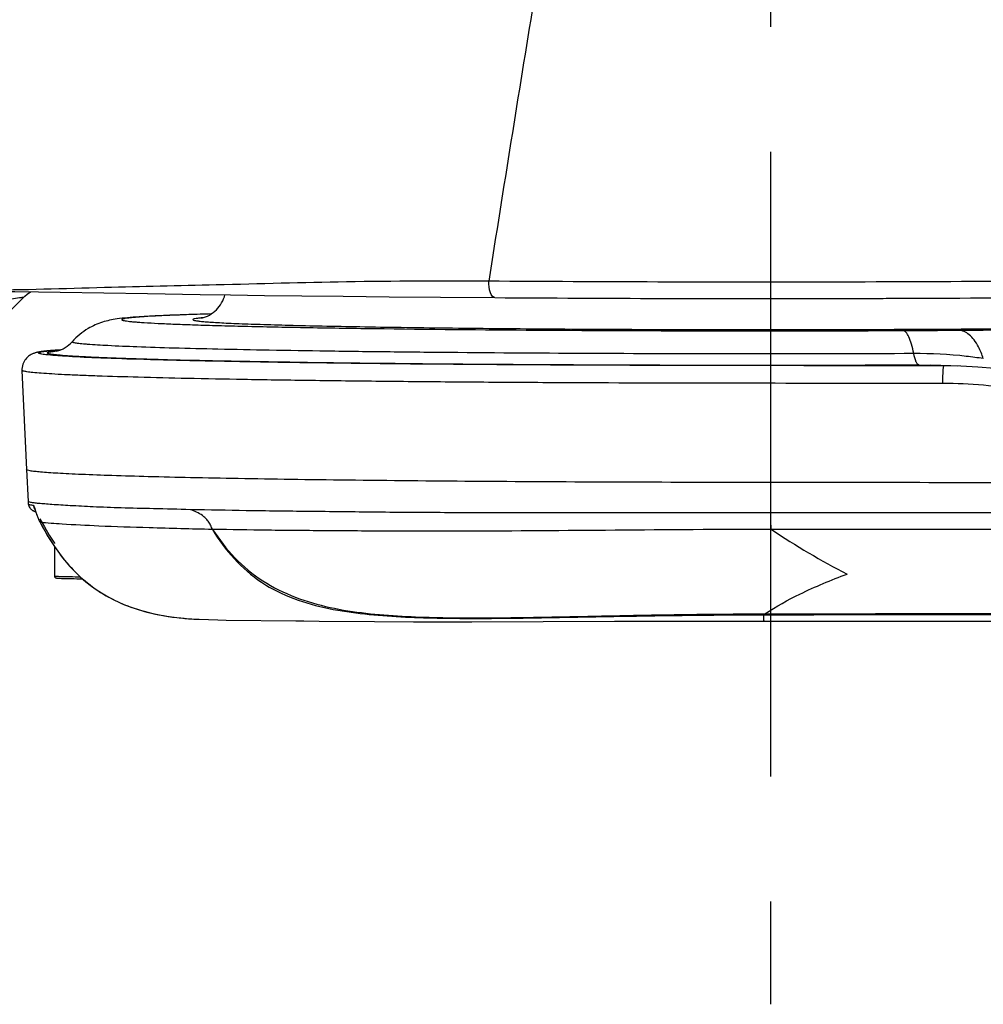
# Model space of a CAD drawing. Header units: millimetres. Extents: x 5828 to 6704, y 123 to 421.
# Tile 136 of 256: x 6376.35 to 6379.24, y 298.24 to 301.19. Entities that reach past the tile are written whole.
import ezdxf

# ---------------------------------------------------------------- set-up
doc = ezdxf.new("R2010")
doc.units = ezdxf.units.MM
doc.linetypes.add('CENTER', pattern=[0.6, 0.375, -0.075, 0.075, -0.075])
doc.layers.add('中心线', color=7, linetype='Continuous')
doc.layers.add('外形图', color=7, linetype='Continuous')

msp = doc.modelspace()

# ---------------------------------------------------------------- linework, layer by layer
at = {"layer": '中心线', "linetype": 'CENTER', "ltscale": 5}
msp.add_line((6378.6045, 306.7988), (6378.6045, 298.2408), dxfattribs=at)
at = {"layer": '外形图', "linetype": 'ByBlock'}
for p, q in [((6376.3673, 300.3649), (6376.2513, 300.2489)), ((6376.4739, 300.3776), (6376.7352, 300.3729)), ((6376.7352, 300.3729), (6376.8936, 300.3702)), ((6376.4338, 300.2009), (6376.429, 300.2004)), ((6376.439, 300.2015), (6376.4338, 300.2009)), ((6376.4447, 300.202), (6376.439, 300.2015)), ((6376.4511, 300.2025), (6376.4447, 300.202)), ((6376.4582, 300.2031), (6376.4511, 300.2025)), ((6376.4662, 300.2037), (6376.4582, 300.2031)), ((6379.0505, 300.1584), (6379.0849, 300.158)), ((6379.1248, 300.1563), (6379.0505, 300.1584)), ((6379.1645, 300.1557), (6379.1248, 300.1563)), ((6376.3591, 300.1427), (6376.3729, 299.8449)), ((6376.3729, 299.8449), (6376.3776, 299.7495)), ((6376.3776, 299.7495), (6376.3781, 299.7425)), ((6376.3975, 299.7279), (6376.3977, 299.7273)), ((6376.3982, 299.7242), (6376.3999, 299.7193)), ((6376.3999, 299.7193), (6376.4009, 299.7161)), ((6376.4134, 299.6867), (6376.4132, 299.6867)), ((6376.4134, 299.6868), (6376.4135, 299.6867)), ((6376.457, 299.6133), (6376.457, 299.525)), ((6377.2509, 299.3903), (6377.4169, 299.3888)), ((6377.4169, 299.3888), (6377.5338, 299.3884)), ((6377.5338, 299.3884), (6377.7087, 299.3886)), ((6377.7087, 299.3886), (6378.1365, 299.3902)), ((6378.1365, 299.3902), (6378.3193, 299.3905)), ((6378.3193, 299.3905), (6378.5286, 299.3907)), ((6378.5286, 299.3907), (6379.5786, 299.3907)), ((6378.5842, 299.3921), (6378.5841, 299.4095)), ((6378.5842, 299.3921), (6378.5841, 299.3907))]:
    msp.add_line(p, q, dxfattribs=at)
for points in [[(6376.2421, 300.3796), (6376.3379, 300.3792), (6376.4084, 300.3785), (6376.4739, 300.3776)], [(6376.3673, 300.3649), (6376.3746, 300.3715), (6376.385, 300.3787)], [(6376.8936, 300.3702), (6376.9851, 300.3689), (6377.0865, 300.3675), (6377.1988, 300.3662), (6377.3231, 300.3649), (6377.4608, 300.3636), (6377.6141, 300.3623), (6377.7779, 300.361)], [(6376.429, 300.2004), (6376.4268, 300.2002), (6376.4247, 300.1999), (6376.4227, 300.1997), (6376.4207, 300.1994), (6376.4189, 300.1991), (6376.4171, 300.1989), (6376.4153, 300.1986), (6376.4137, 300.1984), (6376.412, 300.1981), (6376.4104, 300.1978), (6376.4089, 300.1975), (6376.4074, 300.1972), (6376.4059, 300.1969), (6376.4044, 300.1966), (6376.4029, 300.1962), (6376.4014, 300.1959), (6376.3998, 300.1954), (6376.3982, 300.195), (6376.3965, 300.1945), (6376.3948, 300.1938), (6376.3929, 300.1931), (6376.3909, 300.1923), (6376.3887, 300.1913), (6376.3864, 300.1901), (6376.3839, 300.1887), (6376.3812, 300.187), (6376.3785, 300.1849), (6376.3757, 300.1825), (6376.3729, 300.1798), (6376.3703, 300.1768), (6376.3678, 300.1734), (6376.3656, 300.1697), (6376.3635, 300.1657), (6376.3618, 300.1612), (6376.3604, 300.1565), (6376.3595, 300.1516), (6376.3591, 300.1467), (6376.3591, 300.1427)], [(6376.4759, 300.2044), (6376.4757, 300.2044), (6376.4662, 300.2037)], [(6379.3756, 300.1345), (6379.3271, 300.1421), (6379.277, 300.1483), (6379.2263, 300.1527), (6379.1753, 300.1554), (6379.085, 300.158)], [(6376.3781, 299.7424), (6376.3786, 299.7394), (6376.3795, 299.7363), (6376.3808, 299.7333), (6376.3824, 299.7306), (6376.3842, 299.7283), (6376.3859, 299.7264), (6376.3877, 299.7248), (6376.3893, 299.7236), (6376.3909, 299.7226), (6376.3923, 299.7218), (6376.3936, 299.7211), (6376.3949, 299.7205), (6376.3961, 299.72), (6376.3972, 299.7196), (6376.3984, 299.7192), (6376.3995, 299.7189), (6376.4001, 299.7187)], [(6376.397, 299.7278), (6376.3969, 299.7278), (6376.397, 299.7277), (6376.397, 299.7275), (6376.3972, 299.7272), (6376.3974, 299.7266), (6376.3976, 299.726), (6376.3979, 299.7251), (6376.3982, 299.7242)], [(6376.4009, 299.7161), (6376.4016, 299.7143), (6376.4022, 299.7125), (6376.4029, 299.7105), (6376.4037, 299.7084), (6376.4046, 299.7061), (6376.4055, 299.7038), (6376.4064, 299.7014), (6376.4075, 299.6989), (6376.4086, 299.6963), (6376.4098, 299.6937), (6376.4111, 299.691), (6376.4125, 299.6882), (6376.4132, 299.6868)], [(6376.4131, 299.6971), (6376.4262, 299.6731), (6376.4411, 299.648), (6376.4562, 299.6246), (6376.457, 299.6236)], [(6376.4132, 299.6867), (6376.4262, 299.663), (6376.4411, 299.6378), (6376.4562, 299.6144), (6376.4716, 299.5928), (6376.4871, 299.5729), (6376.5029, 299.5546), (6376.5187, 299.5379), (6376.5348, 299.5225), (6376.5511, 299.5084), (6376.5677, 299.4953), (6376.5848, 299.4832), (6376.6025, 299.4719), (6376.6201, 299.4618)], [(6376.6201, 299.4618), (6376.6344, 299.4544), (6376.6497, 299.4471), (6376.665, 299.4404), (6376.6802, 299.4344), (6376.6954, 299.429), (6376.7105, 299.4241), (6376.7255, 299.4198), (6376.7403, 299.4159), (6376.7549, 299.4125), (6376.7693, 299.4095), (6376.7835, 299.4069), (6376.7973, 299.4046), (6376.8106, 299.4027), (6376.8234, 299.4011), (6376.8356, 299.3998), (6376.8474, 299.3986), (6376.8585, 299.3977), (6376.8691, 299.397), (6376.8788, 299.3964), (6376.8876, 299.3959), (6376.8903, 299.3958)], [(6376.8903, 299.3958), (6376.9182, 299.3948), (6376.9463, 299.394), (6376.9718, 299.3935), (6377.1806, 299.3911)], [(6377.1806, 299.3911), (6377.2051, 299.3908), (6377.2509, 299.3903)]]:
    msp.add_lwpolyline(points, dxfattribs=at)
for centre, radius, start, end in [((6582.2877, 268.0213), 207.0772, 170.766631, 171.001434), ((6378.5817, 391.1218), 90.7638, 269.772237, 270.257998), ((6376.9541, 299.7282), 0.5746, 95.2135, 95.7063), ((6377.9043, 452.2987), 152.0408, 270.476378, 270.773248), ((6378.8758, 332.4624), 32.2005, 270.22409, 270.52066), ((6376.5241, 299.6305), 0.5738, 95.6644, 96.1533), ((6379.1206, 298.6891), 1.4142, 80.0962, 89.9596), ((6376.418, 299.7405), 0.025, 209.7382, 214.79), ((6379.8738, 301.5494), 2.2699, 236.0929, 242.7396)]:
    msp.add_arc(centre, radius, start, end, dxfattribs=at)
for points, knots in [([(6380.732, 300.4449), (6380.732, 300.4433), (6380.7241, 300.4419), (6380.714, 300.4397), (6380.6927, 300.4377), (6380.6507, 300.4343), (6380.5777, 300.4307), (6380.4687, 300.4267), (6380.3309, 300.4229), (6380.167, 300.4194), (6379.9792, 300.4162), (6379.6897, 300.4124), (6379.2918, 300.4091), (6378.7884, 300.4072), (6378.2727, 300.4074), (6377.9282, 300.409), (6377.7591, 300.4102)], [0, 0, 0, 0, 0.001565, 0.005713, 0.012533, 0.022014, 0.04883, 0.085776, 0.132303, 0.187714, 0.251178, 0.32174, 0.479829, 0.652508, 0.829433, 1, 1, 1, 1]), ([(6377.7779, 300.361), (6377.9442, 300.3598), (6378.283, 300.3582), (6378.7899, 300.3581), (6379.2843, 300.36), (6379.7361, 300.3638), (6380.0732, 300.3687), (6380.3013, 300.3737), (6380.4351, 300.3774), (6380.541, 300.3814), (6380.6113, 300.3851), (6380.6532, 300.3885), (6380.6759, 300.391), (6380.6958, 300.3949), (6380.721, 300.4077), (6380.732, 300.4302), (6380.732, 300.4449)], [0, 0, 0, 0, 0.167275, 0.340751, 0.509913, 0.664513, 0.795186, 0.849022, 0.894089, 0.929754, 0.955621, 0.964905, 0.972037, 0.978577, 0.985222, 1, 1, 1, 1]), ([(6377.7591, 300.4102), (6377.6169, 300.4107), (6377.3442, 300.4101), (6376.9601, 300.3987), (6376.5967, 300.3915), (6376.3637, 300.3833), (6376.2422, 300.3832)], [0, 0, 0, 0, 0.281337, 0.538993, 0.759809, 1, 1, 1, 1]), ([(6377.7779, 300.361), (6377.7714, 300.3611), (6377.7601, 300.3819), (6377.7592, 300.3985), (6377.7592, 300.4102)], [0, 0, 0, 0, 0.357769, 1, 1, 1, 1]), ([(6376.2513, 300.3497), (6376.2669, 300.351), (6376.2943, 300.3536), (6376.3303, 300.3569), (6376.3524, 300.3613), (6376.3649, 300.3625), (6376.3673, 300.3649)], [0, 0, 0, 0, 0.401515, 0.708582, 0.910348, 1, 1, 1, 1]), ([(6376.8973, 300.2994), (6376.9058, 300.301), (6376.9221, 300.3078), (6376.9499, 300.3287), (6376.9637, 300.3525), (6376.9681, 300.3691)], [0, 0, 0, 0, 0.250879, 0.502006, 1, 1, 1, 1]), ([(6376.9268, 300.3121), (6376.8852, 300.3109), (6376.8271, 300.309), (6376.7549, 300.3058), (6376.7126, 300.3034), (6376.6765, 300.3007), (6376.6397, 300.2969), (6376.5993, 300.2886), (6376.5522, 300.2676), (6376.5236, 300.2442), (6376.5099, 300.2288)], [0, 0, 0, 0, 0.285389, 0.400043, 0.496447, 0.576654, 0.64825, 0.750966, 0.858469, 1, 1, 1, 1]), ([(6376.9268, 300.312), (6376.9045, 300.3113), (6376.863, 300.31), (6376.8055, 300.3078), (6376.7573, 300.3056), (6376.7232, 300.3036), (6376.7007, 300.3019), (6376.6876, 300.3007), (6376.6769, 300.2996), (6376.6688, 300.2984), (6376.6636, 300.2974), (6376.6607, 300.2965), (6376.6595, 300.2959), (6376.6586, 300.2953), (6376.6589, 300.2939), (6376.6618, 300.2931), (6376.666, 300.2918), (6376.6733, 300.2907), (6376.6828, 300.2895), (6376.695, 300.2884), (6376.7095, 300.2872), (6376.7339, 300.2855), (6376.7704, 300.2835), (6376.8214, 300.2813), (6376.8816, 300.2792), (6376.9508, 300.2771), (6377.0599, 300.2743), (6377.2157, 300.2711), (6377.5077, 300.2667), (6377.9211, 300.2629), (6378.45, 300.261), (6378.8165, 300.2614), (6379.0017, 300.2621)], [0, 0, 0, 0, 0.025546, 0.047618, 0.066101, 0.080901, 0.086896, 0.091943, 0.096039, 0.099181, 0.101373, 0.102117, 0.102637, 0.102959, 0.103194, 0.104093, 0.105894, 0.108641, 0.112342, 0.116996, 0.122598, 0.129144, 0.145031, 0.164575, 0.187677, 0.214215, 0.244049, 0.312964, 0.392971, 0.579323, 0.787484, 1, 1, 1, 1]), ([(6376.8969, 300.3), (6376.8932, 300.2997), (6376.887, 300.299), (6376.8787, 300.2977), (6376.8744, 300.2967), (6376.8715, 300.2956), (6376.8715, 300.2949)], [0, 0, 0, 0, 0.426317, 0.733321, 0.921889, 1, 1, 1, 1]), ([(6376.8715, 300.2949), (6376.8715, 300.2941), (6376.8753, 300.2929), (6376.8807, 300.2917), (6376.8915, 300.2903), (6376.9057, 300.2889), (6376.9241, 300.2875), (6376.9465, 300.2861), (6376.9728, 300.2847), (6377.0156, 300.2828), (6377.0783, 300.2806), (6377.1643, 300.2781), (6377.264, 300.2758), (6377.3764, 300.2737), (6377.5004, 300.2717), (6377.6853, 300.2693), (6377.9358, 300.2671), (6378.2525, 300.2654), (6378.582, 300.2649), (6378.9114, 300.2654), (6379.2281, 300.2671), (6379.4786, 300.2693), (6379.6636, 300.2717), (6379.7876, 300.2737), (6379.8999, 300.2758), (6379.9996, 300.2781), (6380.0856, 300.2806), (6380.1484, 300.2828), (6380.1911, 300.2847), (6380.2175, 300.2861), (6380.2398, 300.2875), (6380.2583, 300.2889), (6380.2724, 300.2903), (6380.2832, 300.2917), (6380.2886, 300.2929), (6380.2924, 300.2941), (6380.2924, 300.2949)], [0, 0, 0, 0, 0.000738, 0.002592, 0.005624, 0.009838, 0.015228, 0.021782, 0.029486, 0.038321, 0.0593, 0.084519, 0.113737, 0.146673, 0.18301, 0.222398, 0.308786, 0.402521, 0.5, 0.597479, 0.691214, 0.777602, 0.81699, 0.853327, 0.886263, 0.915481, 0.9407, 0.961679, 0.970514, 0.978218, 0.984772, 0.990162, 0.994376, 0.997408, 0.999262, 1, 1, 1, 1]), ([(6379.0342, 300.193), (6379.0324, 300.2026), (6379.0285, 300.2197), (6379.0209, 300.2415), (6379.0131, 300.2561), (6379.0052, 300.2619), (6379.0017, 300.2621)], [0, 0, 0, 0, 0.372147, 0.663363, 0.868171, 1, 1, 1, 1]), ([(6379.2429, 300.178), (6379.2389, 300.1901), (6379.2311, 300.2096), (6379.2162, 300.2337), (6379.1982, 300.2537), (6379.1799, 300.2628), (6379.1684, 300.2632)], [0, 0, 0, 0, 0.319978, 0.528499, 0.708894, 1, 1, 1, 1]), ([(6376.4628, 300.2001), (6376.4719, 300.202), (6376.4892, 300.2099), (6376.5037, 300.2219), (6376.5099, 300.2288)], [0, 0, 0, 0, 0.499713, 1, 1, 1, 1]), ([(6379.0342, 300.193), (6378.8795, 300.1924), (6378.5702, 300.1918), (6378.1143, 300.1927), (6377.7454, 300.195), (6377.4679, 300.1977), (6377.2793, 300.2), (6377.1073, 300.2027), (6376.954, 300.2058), (6376.8215, 300.209), (6376.7114, 300.2125), (6376.6252, 300.2162), (6376.5719, 300.2193), (6376.5444, 300.2216), (6376.5346, 300.2226), (6376.5264, 300.2236), (6376.52, 300.2246), (6376.515, 300.2255), (6376.5119, 300.2266), (6376.5097, 300.2273), (6376.5096, 300.2286), (6376.5099, 300.2288)], [0, 0, 0, 0, 0.183749, 0.367257, 0.541209, 0.621812, 0.696778, 0.765155, 0.826071, 0.878754, 0.922533, 0.956855, 0.981291, 0.985818, 0.989706, 0.992953, 0.995557, 0.997522, 0.998856, 0.999594, 1, 1, 1, 1]), ([(6379.1248, 300.1563), (6378.9379, 300.1565), (6378.5661, 300.1569), (6378.0219, 300.1578), (6377.5869, 300.1609), (6377.2664, 300.1646), (6377.0563, 300.1678), (6376.8718, 300.1714), (6376.7157, 300.1753), (6376.591, 300.1795), (6376.4991, 300.1838), (6376.4448, 300.1879), (6376.4187, 300.191), (6376.4119, 300.193), (6376.4093, 300.1939), (6376.409, 300.1952), (6376.4097, 300.1959), (6376.4107, 300.1965), (6376.4133, 300.1974), (6376.4179, 300.1984), (6376.4251, 300.1996), (6376.4345, 300.2007), (6376.4515, 300.2025), (6376.4654, 300.2035), (6376.4754, 300.2042)], [0, 0, 0, 0, 0.201317, 0.400559, 0.586201, 0.669983, 0.745835, 0.812493, 0.868852, 0.913964, 0.947052, 0.967643, 0.973178, 0.974755, 0.975577, 0.9758, 0.976078, 0.976512, 0.977132, 0.978956, 0.981576, 0.984992, 0.989204, 1, 1, 1, 1]), ([(6379.0505, 300.1584), (6378.8772, 300.1577), (6378.5317, 300.1571), (6378.0252, 300.1584), (6377.5516, 300.1617), (6377.1905, 300.1661), (6376.9389, 300.1707), (6376.8052, 300.1738), (6376.7111, 300.1765), (6376.6507, 300.1785), (6376.5975, 300.1806), (6376.5517, 300.1827), (6376.5135, 300.1848), (6376.4864, 300.1867), (6376.4686, 300.1883), (6376.4581, 300.1894), (6376.4497, 300.1906), (6376.4432, 300.1915), (6376.4388, 300.1928), (6376.4359, 300.1934), (6376.4347, 300.1956), (6376.4375, 300.1967), (6376.4406, 300.1977), (6376.4464, 300.1988), (6376.4538, 300.1999), (6376.4594, 300.2006), (6376.4626, 300.2009)], [0, 0, 0, 0, 0.196478, 0.39181, 0.574439, 0.733561, 0.801296, 0.859767, 0.885251, 0.908107, 0.928249, 0.945603, 0.960106, 0.971707, 0.976406, 0.980367, 0.983587, 0.986067, 0.987812, 0.988844, 0.989314, 0.990029, 0.991421, 0.993541, 0.9964, 1, 1, 1, 1]), ([(6379.2429, 300.178), (6379.226, 300.1806), (6379.1568, 300.1898), (6379.0869, 300.1932), (6379.0342, 300.193)], [0, 0, 0, 0, 0.245732, 1, 1, 1, 1]), ([(6379.0505, 300.1584), (6379.0488, 300.1585), (6379.0448, 300.1614), (6379.0386, 300.173), (6379.0359, 300.1844), (6379.0342, 300.193)], [0, 0, 0, 0, 0.13198, 0.337021, 1, 1, 1, 1]), ([(6379.1216, 300.1033), (6379.1216, 300.1099), (6379.1217, 300.1195), (6379.1221, 300.1319), (6379.1225, 300.1398), (6379.1229, 300.1463), (6379.1234, 300.1515), (6379.124, 300.1543), (6379.1244, 300.1562), (6379.1248, 300.1563)], [0, 0, 0, 0, 0.372174, 0.542876, 0.693966, 0.819377, 0.914134, 0.974677, 1, 1, 1, 1]), ([(6379.1216, 300.1033), (6378.9541, 300.1035), (6378.6198, 300.1038), (6378.2045, 300.1043), (6377.8789, 300.1059), (6377.646, 300.1075), (6377.4252, 300.1096), (6377.2192, 300.112), (6377.0307, 300.1149), (6376.8621, 300.1181), (6376.7156, 300.1216), (6376.6081, 300.1248), (6376.5346, 300.1276), (6376.4893, 300.1296), (6376.4506, 300.1317), (6376.4188, 300.1338), (6376.3939, 300.1359), (6376.3761, 300.1378), (6376.3653, 300.1398), (6376.3606, 300.1412), (6376.3591, 300.1423), (6376.3591, 300.1427)], [0, 0, 0, 0, 0.181887, 0.362816, 0.450699, 0.535303, 0.615543, 0.690395, 0.758895, 0.820162, 0.873421, 0.917986, 0.936822, 0.953266, 0.967271, 0.978811, 0.987859, 0.994393, 0.998402, 0.999474, 1, 1, 1, 1]), ([(6388.829, 299.8001), (6388.2573, 299.8003), (6387.1139, 299.8005), (6385.6847, 299.801), (6384.5414, 299.8015), (6383.6841, 299.8019), (6382.827, 299.8025), (6381.97, 299.8031), (6381.1132, 299.8037), (6380.3994, 299.8044), (6379.8285, 299.8049), (6379.4004, 299.8054), (6378.9724, 299.8059), (6378.5454, 299.8063), (6378.125, 299.807), (6377.7222, 299.8092), (6377.4041, 299.8122), (6377.1695, 299.8152), (6377.0124, 299.8178), (6376.8701, 299.8205), (6376.7439, 299.8235), (6376.635, 299.8266), (6376.5555, 299.8295), (6376.5014, 299.832), (6376.4681, 299.8337), (6376.4399, 299.8355), (6376.4165, 299.8373), (6376.3985, 299.8391), (6376.3848, 299.8408), (6376.3778, 299.8424), (6376.3729, 299.8438), (6376.3729, 299.8449)], [0, 0, 0, 0, 0.137683, 0.275352, 0.344178, 0.412995, 0.481801, 0.550594, 0.61937, 0.688125, 0.722494, 0.756856, 0.79121, 0.825557, 0.859693, 0.892447, 0.922576, 0.936297, 0.948948, 0.960409, 0.970574, 0.979347, 0.986644, 0.989715, 0.992391, 0.994669, 0.996546, 0.998017, 0.99908, 0.999735, 1, 1, 1, 1]), ([(6376.8648, 299.7247), (6376.8278, 299.7257), (6376.7583, 299.7275), (6376.6609, 299.7298), (6376.5774, 299.7328), (6376.5082, 299.7364), (6376.4597, 299.7394), (6376.4285, 299.7417), (6376.4107, 299.7432), (6376.397, 299.7446), (6376.3867, 299.7461), (6376.3812, 299.7473), (6376.3776, 299.7486), (6376.3776, 299.7495)], [0, 0, 0, 0, 0.22697, 0.426766, 0.598301, 0.740476, 0.852173, 0.896385, 0.932763, 0.961261, 0.981857, 0.9946, 1, 1, 1, 1]), ([(6376.3781, 299.7424), (6376.3782, 299.7419), (6376.3797, 299.7409), (6376.3845, 299.7394), (6376.3894, 299.7386), (6376.3932, 299.738)], [0, 0, 0, 0, 0.094468, 0.286639, 1, 1, 1, 1]), ([(6376.3932, 299.738), (6376.3935, 299.7379), (6376.3943, 299.7369), (6376.3957, 299.7336), (6376.3967, 299.7304), (6376.3975, 299.7279)], [0, 0, 0, 0, 0.104864, 0.309385, 1, 1, 1, 1]), ([(6376.3977, 299.7273), (6376.3986, 299.7243), (6376.4028, 299.7105), (6376.4082, 299.6969), (6376.4134, 299.6868)], [0, 0, 0, 0, 0.21602, 1, 1, 1, 1]), ([(6376.9303, 299.6653), (6376.93, 299.6675), (6376.928, 299.6718), (6376.924, 299.6801), (6376.918, 299.6897), (6376.9098, 299.6996), (6376.8984, 299.7094), (6376.8832, 299.7177), (6376.8707, 299.7223), (6376.8648, 299.7247)], [0, 0, 0, 0, 0.073929, 0.150766, 0.301651, 0.441203, 0.56718, 0.79167, 1, 1, 1, 1]), ([(6378.605, 299.7156), (6378.2835, 299.7159), (6377.8891, 299.7139), (6377.4268, 299.7169), (6377.2238, 299.7194), (6377.0381, 299.7213), (6376.9204, 299.7239), (6376.8648, 299.7247)], [0, 0, 0, 0, 0.554187, 0.67984, 0.797009, 0.90418, 1, 1, 1, 1]), ([(6388.2754, 299.7268), (6388.1749, 299.7193), (6387.9734, 299.7107), (6387.671, 299.7096), (6387.3686, 299.7106), (6386.9653, 299.7101), (6386.4614, 299.7106), (6385.8566, 299.7106), (6385.2518, 299.7109), (6384.4456, 299.7112), (6383.438, 299.7117), (6382.2291, 299.7125), (6381.0206, 299.7134), (6379.8126, 299.7145), (6379.0074, 299.7152), (6378.605, 299.7156)], [0, 0, 0, 0, 0.031268, 0.062538, 0.093809, 0.12508, 0.187619, 0.250155, 0.312688, 0.375217, 0.500257, 0.625267, 0.750237, 0.875153, 1, 1, 1, 1]), ([(6378.6074, 299.6655), (6378.6064, 299.6723), (6378.6054, 299.6891), (6378.6051, 299.7058), (6378.6051, 299.7156)], [0, 0, 0, 0, 0.414135, 1, 1, 1, 1]), ([(6376.9303, 299.6652), (6376.8672, 299.6668), (6376.7535, 299.6699), (6376.6031, 299.6744), (6376.494, 299.6804), (6376.4353, 299.6841), (6376.4134, 299.6867)], [0, 0, 0, 0, 0.365941, 0.659543, 0.872318, 1, 1, 1, 1]), ([(6376.4134, 299.6867), (6376.4373, 299.641), (6376.4796, 299.575), (6376.5542, 299.503), (6376.5974, 299.4742), (6376.6201, 299.4619)], [0, 0, 0, 0, 0.4997, 0.749872, 1, 1, 1, 1]), ([(6376.9303, 299.6652), (6376.9494, 299.6344), (6376.9924, 299.5754), (6377.1026, 299.479), (6377.244, 299.4312), (6377.387, 299.4106), (6377.5318, 299.4), (6377.7132, 299.3976), (6377.9309, 299.4006), (6378.1486, 299.405), (6378.3663, 299.4084), (6378.5115, 299.4093), (6378.5841, 299.4095)], [0, 0, 0, 0, 0.062558, 0.125035, 0.249468, 0.311977, 0.374497, 0.499557, 0.624649, 0.749759, 0.87488, 1, 1, 1, 1]), ([(6376.9309, 299.6657), (6376.9506, 299.6353), (6376.9951, 299.5775), (6377.1075, 299.4842), (6377.2477, 299.4348), (6377.3906, 299.4128), (6377.5355, 299.4016), (6377.7169, 299.3992), (6377.9346, 299.4023), (6378.1523, 299.4072), (6378.37, 299.411), (6378.5152, 299.4121), (6378.5878, 299.4122)], [0, 0, 0, 0, 0.062513, 0.124913, 0.249338, 0.311889, 0.374451, 0.499557, 0.624662, 0.749766, 0.874875, 1, 1, 1, 1]), ([(6378.6075, 299.6655), (6378.4511, 299.6654), (6378.1445, 299.6632), (6377.7676, 299.6598), (6377.4811, 299.6598), (6377.2839, 299.6615), (6377.1019, 299.6626), (6376.9859, 299.6645), (6376.9309, 299.6657)], [0, 0, 0, 0, 0.279898, 0.548525, 0.67439, 0.792519, 0.901458, 1, 1, 1, 1]), ([(6382.1159, 299.663), (6381.8234, 299.6632), (6380.6539, 299.6641), (6379.4845, 299.6649), (6378.6075, 299.6655)], [0, 0, 0, 0, 0.250125, 1, 1, 1, 1]), ([(6378.5878, 299.4123), (6378.6213, 299.4344), (6378.7016, 299.4785), (6378.7861, 299.5139), (6378.8341, 299.5316)], [0, 0, 0, 0, 0.439849, 1, 1, 1, 1]), ([(6376.457, 299.525), (6376.457, 299.523), (6376.4591, 299.5203), (6376.463, 299.5196), (6376.4672, 299.5192), (6376.4738, 299.5189), (6376.4829, 299.5186), (6376.4943, 299.5183), (6376.5138, 299.5179), (6376.5294, 299.5176), (6376.5405, 299.5175)], [0, 0, 0, 0, 0.069572, 0.09077, 0.139499, 0.215918, 0.321431, 0.454839, 0.614145, 1, 1, 1, 1]), ([(6376.5348, 299.5225), (6376.524, 299.5226), (6376.5087, 299.5228), (6376.4896, 299.5232), (6376.4784, 299.5235), (6376.4695, 299.5239), (6376.4636, 299.5242), (6376.4602, 299.5244), (6376.4584, 299.5246), (6376.4576, 299.5248), (6376.457, 299.5249), (6376.457, 299.525)], [0, 0, 0, 0, 0.41654, 0.588764, 0.733381, 0.84822, 0.931572, 0.961044, 0.982242, 0.995136, 1, 1, 1, 1]), ([(6376.6201, 299.4619), (6376.6443, 299.4487), (6376.6938, 299.4273), (6376.7845, 299.4042), (6376.8501, 299.3976), (6376.8897, 299.3958)], [0, 0, 0, 0, 0.295764, 0.574889, 1, 1, 1, 1]), ([(6378.5878, 299.4123), (6378.5875, 299.4119), (6378.5865, 299.4107), (6378.5852, 299.4096), (6378.5841, 299.4095)], [0, 0, 0, 0, 0.306035, 1, 1, 1, 1])]:
    msp.add_open_spline(points, degree=3, knots=knots, dxfattribs=at)
for points in [[(6376.3932, 299.738), (6376.3935, 299.7345), (6376.3946, 299.7311), (6376.3963, 299.7281)], [(6378.5841, 299.4095), (6378.905, 299.4101), (6379.226, 299.4106), (6379.547, 299.4112)], [(6378.5878, 299.4123), (6378.9098, 299.4128), (6379.2319, 299.4133), (6379.5539, 299.4138)]]:
    msp.add_open_spline(points, degree=3, dxfattribs=at)

doc.saveas('drawing.dxf')
